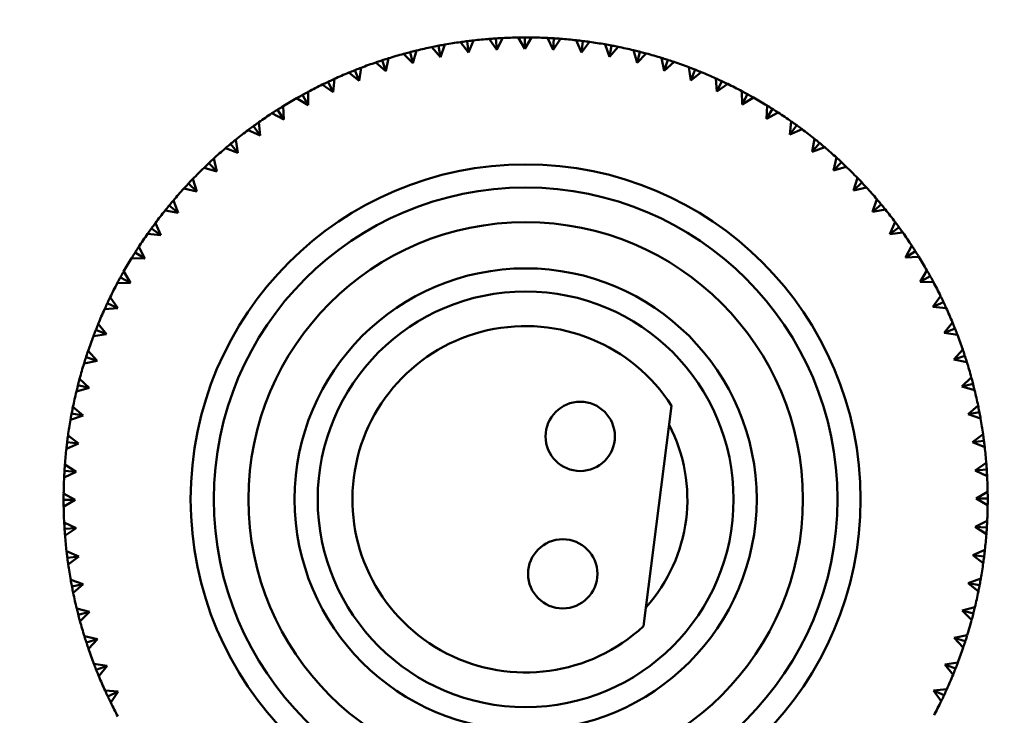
# Model space of a CAD drawing. Header units: millimetres. Extents: x 209 to 1990, y 91 to 2957.
# Tile 2 of 24: x 291 to 334, y 186 to 216. Entities that reach past the tile are written whole.
import ezdxf

# ---------------------------------------------------------------- set-up
doc = ezdxf.new("R2010")
doc.units = ezdxf.units.MM
doc.header["$LTSCALE"] = 10
doc.layers.add('Widoczne (ISO)', color=7, linetype='Continuous', lineweight=50)

msp = doc.modelspace()

# ---------------------------------------------------------------- linework, layer by layer
at = {"layer": 'Widoczne (ISO)'}
for p, q in [((310.768, 214.828), (310.42, 215.286)), ((310.705, 215.324), (310.768, 214.828)), ((310.991, 215.359), (310.768, 214.828)), ((311.988, 214.945), (311.669, 215.424)), ((311.956, 215.444), (311.988, 214.945)), ((312.243, 215.461), (311.988, 214.945)), ((313.212, 214.986), (312.924, 215.483)), ((313.212, 215.486), (313.212, 214.986)), ((313.499, 215.484), (313.212, 214.986)), ((314.437, 214.949), (314.18, 215.464)), ((314.467, 215.448), (314.437, 214.949)), ((314.754, 215.428), (314.437, 214.949)), ((315.656, 214.835), (315.433, 215.365)), ((315.656, 214.835), (315.718, 215.332)), ((316.003, 215.294), (315.656, 214.835)), ((308.239, 214.85), (308.364, 214.366)), ((308.518, 214.92), (308.364, 214.366)), ((309.559, 214.635), (309.183, 215.069)), ((309.464, 215.126), (309.559, 214.635)), ((309.747, 215.178), (309.559, 214.635)), ((316.867, 214.646), (316.677, 215.188)), ((316.96, 215.137), (316.867, 214.646)), ((317.242, 215.081), (316.867, 214.646)), ((318.063, 214.38), (317.907, 214.934)), ((318.186, 214.865), (318.063, 214.38)), ((307.188, 214.022), (306.76, 214.406)), ((307.033, 214.498), (307.188, 214.022)), ((307.307, 214.585), (307.188, 214.022)), ((308.364, 214.366), (307.961, 214.776)), ((318.464, 214.792), (318.063, 214.38)), ((319.24, 214.04), (319.119, 214.602)), ((319.393, 214.516), (319.24, 214.04)), ((319.666, 214.426), (319.24, 214.04)), ((306.036, 213.606), (305.585, 213.962)), ((305.851, 214.07), (306.036, 213.606)), ((306.119, 214.174), (306.036, 213.606)), ((320.393, 213.627), (320.308, 214.196)), ((320.576, 214.092), (320.393, 213.627)), ((320.843, 213.985), (320.393, 213.627)), ((304.699, 213.569), (304.912, 213.117)), ((304.96, 213.69), (304.912, 213.117)), ((321.518, 213.142), (321.469, 213.715)), ((321.73, 213.595), (321.518, 213.142)), ((303.833, 213.134), (303.822, 212.56)), ((304.912, 213.117), (304.44, 213.445)), ((321.989, 213.471), (321.518, 213.142)), ((322.61, 212.588), (322.597, 213.162)), ((303.822, 212.56), (303.329, 212.857)), ((303.58, 212.997), (303.822, 212.56)), ((322.85, 213.026), (322.61, 212.588)), ((323.101, 212.886), (322.61, 212.588)), ((302.5, 212.356), (302.768, 211.934)), ((302.743, 212.509), (302.768, 211.934)), ((323.665, 211.966), (323.689, 212.54)), ((323.933, 212.388), (323.665, 211.966)), ((302.768, 211.934), (302.258, 212.2)), ((324.175, 212.233), (323.665, 211.966)), ((324.68, 211.279), (324.739, 211.85)), ((301.756, 211.244), (301.23, 211.477)), ((301.462, 211.648), (301.756, 211.244)), ((301.695, 211.816), (301.756, 211.244)), ((324.973, 211.683), (324.68, 211.279)), ((325.205, 211.513), (324.68, 211.279)), ((300.692, 211.059), (300.789, 210.492)), ((325.649, 210.529), (325.744, 211.096)), ((300.789, 210.492), (300.25, 210.692)), ((300.47, 210.877), (300.789, 210.492)), ((325.967, 210.915), (325.649, 210.529)), ((326.187, 210.73), (325.649, 210.529)), ((299.739, 210.24), (299.871, 209.681)), ((326.569, 209.72), (326.699, 210.28)), ((299.871, 209.681), (299.321, 209.846)), ((299.529, 210.045), (299.871, 209.681)), ((326.911, 210.085), (326.569, 209.72)), ((327.119, 209.887), (326.569, 209.72)), ((298.84, 209.363), (299.007, 208.813)), ((327.436, 208.855), (327.602, 209.406)), ((299.007, 208.813), (298.447, 208.944)), ((298.642, 209.155), (299.007, 208.813)), ((327.8, 209.198), (327.436, 208.855)), ((327.996, 208.988), (327.436, 208.855)), ((297.997, 208.432), (298.198, 207.893)), ((328.248, 207.938), (328.447, 208.477)), ((298.198, 207.893), (297.631, 207.988)), ((297.812, 208.211), (298.198, 207.893)), ((328.633, 208.257), (328.248, 207.938)), ((328.815, 208.035), (328.248, 207.938)), ((297.043, 207.217), (297.448, 206.924)), ((297.214, 207.449), (297.448, 206.924)), ((329, 206.971), (329.233, 207.497)), ((329.404, 207.265), (329, 206.971)), ((297.448, 206.924), (296.877, 206.983)), ((329.572, 207.032), (329, 206.971)), ((296.494, 206.419), (296.761, 205.91)), ((329.69, 205.959), (329.956, 206.469)), ((296.761, 205.91), (296.187, 205.933)), ((296.339, 206.177), (296.761, 205.91)), ((330.112, 206.227), (329.69, 205.959)), ((330.265, 205.984), (329.69, 205.959)), ((295.701, 205.095), (296.139, 204.854)), ((295.841, 205.346), (296.139, 204.854)), ((330.315, 204.905), (330.612, 205.398)), ((330.753, 205.147), (330.315, 204.905)), ((296.139, 204.854), (295.565, 204.841)), ((330.89, 204.894), (330.315, 204.905)), ((295.256, 204.234), (295.585, 203.762)), ((330.873, 203.815), (331.2, 204.287)), ((295.585, 203.762), (295.012, 203.713)), ((295.132, 203.974), (295.585, 203.762)), ((331.325, 204.028), (330.873, 203.815)), ((331.446, 203.767), (330.873, 203.815)), ((294.742, 203.087), (295.1, 202.637)), ((331.361, 202.691), (331.718, 203.142)), ((331.826, 202.876), (331.361, 202.691)), ((295.1, 202.637), (294.531, 202.552)), ((294.635, 202.82), (295.1, 202.637)), ((331.93, 202.608), (331.361, 202.691)), ((294.211, 201.638), (294.687, 201.484)), ((294.301, 201.911), (294.687, 201.484)), ((331.778, 201.539), (332.162, 201.967)), ((332.253, 201.694), (331.778, 201.539)), ((294.687, 201.484), (294.125, 201.363)), ((332.34, 201.42), (331.778, 201.539)), ((332.121, 200.363), (332.532, 200.766)), ((293.862, 200.431), (294.347, 200.307)), ((293.935, 200.709), (294.347, 200.307)), ((332.606, 200.488), (332.121, 200.363)), ((332.675, 200.209), (332.121, 200.363)), ((294.347, 200.307), (293.793, 200.151)), ((293.645, 199.486), (294.081, 199.111)), ((319.56, 199.526), (318.347, 189.992)), ((332.39, 199.168), (332.825, 199.544)), ((294.081, 199.111), (293.539, 198.921)), ((293.59, 199.204), (294.081, 199.111)), ((332.881, 199.263), (332.39, 199.168)), ((332.934, 198.98), (332.39, 199.168)), ((293.433, 198.248), (293.891, 197.901)), ((332.584, 197.958), (333.041, 198.307)), ((293.891, 197.901), (293.362, 197.677)), ((293.395, 197.963), (293.891, 197.901)), ((333.08, 198.022), (332.584, 197.958)), ((333.114, 197.736), (332.584, 197.958)), ((293.299, 196.999), (293.778, 196.681)), ((332.701, 196.739), (333.179, 197.058)), ((293.778, 196.681), (293.263, 196.425)), ((293.279, 196.712), (293.778, 196.681)), ((333.2, 196.771), (332.701, 196.739)), ((333.216, 196.484), (332.701, 196.739)), ((293.243, 195.743), (293.741, 195.457)), ((332.741, 195.515), (333.239, 195.803)), ((293.241, 195.456), (293.741, 195.457)), ((293.741, 195.457), (293.244, 195.168)), ((333.241, 195.515), (332.741, 195.515)), ((333.24, 195.228), (332.741, 195.515)), ((293.266, 194.487), (293.782, 194.232)), ((332.705, 194.29), (333.219, 194.547)), ((293.283, 194.2), (293.782, 194.232)), ((293.782, 194.232), (293.303, 193.913)), ((333.204, 194.26), (332.705, 194.29)), ((333.184, 193.973), (332.705, 194.29)), ((293.368, 193.235), (293.899, 193.013)), ((332.591, 193.07), (333.121, 193.294)), ((333.087, 193.009), (332.591, 193.07)), ((333.05, 192.724), (332.591, 193.07)), ((293.403, 192.949), (293.899, 193.013)), ((293.899, 193.013), (293.441, 192.665)), ((293.549, 191.991), (294.092, 191.803)), ((293.601, 191.709), (294.092, 191.803)), ((294.092, 191.803), (293.657, 191.427)), ((332.401, 191.86), (332.944, 192.05)), ((332.893, 191.767), (332.401, 191.86)), ((332.837, 191.485), (332.401, 191.86)), ((293.807, 190.762), (294.361, 190.608)), ((293.877, 190.483), (294.361, 190.608)), ((294.361, 190.608), (293.951, 190.205)), ((332.136, 190.664), (332.689, 190.82)), ((332.62, 190.541), (332.136, 190.664)), ((332.547, 190.263), (332.136, 190.664)), ((294.142, 189.551), (294.705, 189.432)), ((294.229, 189.277), (294.705, 189.432)), ((294.705, 189.432), (294.321, 189.004)), ((331.796, 189.487), (332.358, 189.608)), ((332.272, 189.334), (331.796, 189.487)), ((332.181, 189.061), (331.796, 189.487)), ((331.383, 188.334), (331.951, 188.419)), ((294.552, 188.363), (295.121, 188.28)), ((294.657, 188.095), (295.121, 188.28)), ((295.121, 188.28), (294.765, 187.829)), ((331.848, 188.151), (331.383, 188.334)), ((331.74, 187.884), (331.383, 188.334)), ((295.037, 187.204), (295.61, 187.157)), ((295.157, 186.943), (295.61, 187.157)), ((295.61, 187.157), (295.282, 186.684)), ((330.898, 187.209), (331.471, 187.258)), ((331.351, 186.997), (330.898, 187.209)), ((331.227, 186.738), (330.898, 187.209))]:
    msp.add_line(p, q, dxfattribs=at)
for centre, radius in [((313.241, 195.486), 50), ((313.241, 195.486), 14.5), ((313.241, 195.486), 13.5), ((313.241, 195.486), 12), ((313.241, 195.486), 10), ((313.241, 195.486), 9), ((315.604, 198.209), 1.5), ((314.847, 192.257), 1.5)]:
    msp.add_circle(centre, radius, dxfattribs=at)
for radius, start, end in [(20, 98.109, 100.0618), (20, 94.509, 96.4618), (20, 90.909, 92.8618), (20, 87.309, 89.2618), (20, 83.709, 85.6618), (20, 80.109, 82.0618), (20, 101.709, 103.6618), (20, 76.509, 78.4618), (20, 108.909, 110.8618), (20, 105.309, 107.2618), (20, 72.909, 74.8618), (20, 69.309, 71.2618), (20, 112.509, 114.4618), (20, 65.709, 67.6618), (20, 116.109, 118.0618), (20, 62.109, 64.0618), (20, 119.709, 121.6618), (20, 58.509, 60.4618), (20, 123.309, 125.2618), (20, 54.909, 56.8618), (20, 126.909, 128.8618), (20, 51.309, 53.2618), (20, 130.509, 132.4618), (20, 47.709, 49.6618), (20, 134.109, 136.0618), (20, 44.109, 46.0618), (20, 137.709, 139.6618), (20, 40.509, 42.4618), (20, 141.309, 143.2618), (20, 36.909, 38.8618), (20, 144.909, 146.8618), (20, 33.309, 35.2618), (20, 148.509, 150.4618), (20, 29.709, 31.6618), (20, 152.109, 154.0618), (20, 26.109, 28.0618), (20, 22.509, 24.4618), (20, 155.709, 157.6618), (7.5, 32.5975, 312.9025), (20, 159.309, 161.2618), (20, 18.909, 20.8618), (20, 162.909, 164.8618), (20, 15.309, 17.2618), (20, 166.509, 168.4618), (20, 11.709, 13.6618), (20, 170.109, 172.0618), (7, 318.0951, 27.4049), (20, 8.109, 10.0618), (20, 173.709, 175.6618), (20, 4.509, 6.4618), (20, 0.909, 2.8618), (20, 177.309, 179.2618), (20, 357.309, 359.2618), (20, 180.909, 182.8618), (20, 353.709, 355.6618), (20, 184.509, 186.4618), (20, 188.109, 190.0618), (20, 350.109, 352.0618), (20, 191.709, 193.6618), (20, 346.509, 348.4618), (20, 195.309, 197.2618), (20, 342.909, 344.8618), (20, 198.909, 200.8618), (20, 339.309, 341.2618), (20, 202.509, 204.4618), (20, 335.709, 337.6618), (20, 206.109, 208.0618), (20, 332.109, 334.0618)]:
    msp.add_arc((313.241, 195.486), radius, start, end, dxfattribs=at)
for points, knots in [([(310.42, 215.286), (310.502, 215.297), (310.584, 215.308), (310.679, 215.321), (310.692, 215.322), (310.705, 215.324)], [0.01597845, 0.01597845, 0.01597845, 0.01597845, 0.06606705, 0.06606705, 0.07409033, 0.07409033, 0.07409033, 0.07409033]), ([(310.705, 215.324), (310.718, 215.326), (310.731, 215.328), (310.826, 215.339), (310.908, 215.349), (310.991, 215.359)], [0.05804162, 0.05804162, 0.05804162, 0.05804162, 0.06605559, 0.06605559, 0.11615352, 0.11615352, 0.11615352, 0.11615352]), ([(311.669, 215.424), (311.751, 215.43), (311.834, 215.436), (311.929, 215.443), (311.943, 215.443), (311.956, 215.444)], [0.01597845, 0.01597845, 0.01597845, 0.01597845, 0.06606705, 0.06606705, 0.07409033, 0.07409033, 0.07409033, 0.07409033]), ([(311.956, 215.444), (311.969, 215.445), (311.982, 215.446), (312.078, 215.452), (312.16, 215.457), (312.243, 215.461)], [0.05804162, 0.05804162, 0.05804162, 0.05804162, 0.06605559, 0.06605559, 0.11615352, 0.11615352, 0.11615352, 0.11615352]), ([(312.924, 215.483), (313.007, 215.484), (313.089, 215.485), (313.185, 215.486), (313.198, 215.486), (313.212, 215.486)], [0.01597845, 0.01597845, 0.01597845, 0.01597845, 0.06606705, 0.06606705, 0.07409033, 0.07409033, 0.07409033, 0.07409033]), ([(313.212, 215.486), (313.225, 215.486), (313.238, 215.486), (313.334, 215.486), (313.416, 215.485), (313.499, 215.484)], [0.05804162, 0.05804162, 0.05804162, 0.05804162, 0.06605559, 0.06605559, 0.11615352, 0.11615352, 0.11615352, 0.11615352]), ([(314.18, 215.464), (314.263, 215.46), (314.345, 215.455), (314.441, 215.45), (314.454, 215.449), (314.467, 215.448)], [0.01597845, 0.01597845, 0.01597845, 0.01597845, 0.06606705, 0.06606705, 0.07409033, 0.07409033, 0.07409033, 0.07409033]), ([(307.961, 214.776), (308.04, 214.798), (308.12, 214.819), (308.213, 214.843), (308.226, 214.847), (308.239, 214.85)], [0.01597845, 0.01597845, 0.01597845, 0.01597845, 0.06606705, 0.06606705, 0.07409033, 0.07409033, 0.07409033, 0.07409033]), ([(308.239, 214.85), (308.251, 214.853), (308.264, 214.856), (308.357, 214.88), (308.437, 214.9), (308.518, 214.92)], [0.05804162, 0.05804162, 0.05804162, 0.05804162, 0.06605559, 0.06605559, 0.11615352, 0.11615352, 0.11615352, 0.11615352]), ([(309.183, 215.069), (309.263, 215.086), (309.344, 215.102), (309.438, 215.121), (309.451, 215.123), (309.464, 215.126)], [0.01597845, 0.01597845, 0.01597845, 0.01597845, 0.06606705, 0.06606705, 0.07409033, 0.07409033, 0.07409033, 0.07409033]), ([(309.464, 215.126), (309.477, 215.128), (309.49, 215.131), (309.585, 215.149), (309.666, 215.164), (309.747, 215.178)], [0.05804162, 0.05804162, 0.05804162, 0.05804162, 0.06605559, 0.06605559, 0.11615352, 0.11615352, 0.11615352, 0.11615352]), ([(316.96, 215.137), (316.973, 215.134), (316.986, 215.132), (317.08, 215.114), (317.161, 215.098), (317.242, 215.081)], [0.05804162, 0.05804162, 0.05804162, 0.05804162, 0.06605559, 0.06605559, 0.11615352, 0.11615352, 0.11615352, 0.11615352]), ([(317.907, 214.934), (317.987, 214.915), (318.068, 214.895), (318.161, 214.871), (318.173, 214.868), (318.186, 214.865)], [0.01597845, 0.01597845, 0.01597845, 0.01597845, 0.06606705, 0.06606705, 0.07409033, 0.07409033, 0.07409033, 0.07409033]), ([(318.186, 214.865), (318.199, 214.861), (318.212, 214.858), (318.305, 214.834), (318.385, 214.813), (318.464, 214.792)], [0.05804162, 0.05804162, 0.05804162, 0.05804162, 0.06605559, 0.06605559, 0.11615352, 0.11615352, 0.11615352, 0.11615352]), ([(306.76, 214.406), (306.838, 214.433), (306.916, 214.459), (307.007, 214.489), (307.02, 214.493), (307.033, 214.498)], [0.01597845, 0.01597845, 0.01597845, 0.01597845, 0.06606705, 0.06606705, 0.07409033, 0.07409033, 0.07409033, 0.07409033]), ([(307.033, 214.498), (307.045, 214.502), (307.058, 214.506), (307.149, 214.535), (307.228, 214.56), (307.307, 214.585)], [0.05804162, 0.05804162, 0.05804162, 0.05804162, 0.06605559, 0.06605559, 0.11615352, 0.11615352, 0.11615352, 0.11615352]), ([(319.119, 214.602), (319.198, 214.578), (319.277, 214.553), (319.368, 214.524), (319.381, 214.52), (319.393, 214.516)], [0.01597845, 0.01597845, 0.01597845, 0.01597845, 0.06606705, 0.06606705, 0.07409033, 0.07409033, 0.07409033, 0.07409033]), ([(319.393, 214.516), (319.406, 214.512), (319.418, 214.508), (319.51, 214.478), (319.588, 214.452), (319.666, 214.426)], [0.05804162, 0.05804162, 0.05804162, 0.05804162, 0.06605559, 0.06605559, 0.11615352, 0.11615352, 0.11615352, 0.11615352]), ([(305.585, 213.962), (305.661, 213.994), (305.738, 214.025), (305.827, 214.06), (305.839, 214.065), (305.851, 214.07)], [0.01597845, 0.01597845, 0.01597845, 0.01597845, 0.06606705, 0.06606705, 0.07409033, 0.07409033, 0.07409033, 0.07409033]), ([(305.851, 214.07), (305.863, 214.075), (305.876, 214.08), (305.965, 214.115), (306.042, 214.145), (306.119, 214.174)], [0.05804162, 0.05804162, 0.05804162, 0.05804162, 0.06605559, 0.06605559, 0.11615352, 0.11615352, 0.11615352, 0.11615352]), ([(320.308, 214.196), (320.385, 214.166), (320.462, 214.137), (320.551, 214.102), (320.564, 214.097), (320.576, 214.092)], [0.01597845, 0.01597845, 0.01597845, 0.01597845, 0.06606705, 0.06606705, 0.07409033, 0.07409033, 0.07409033, 0.07409033]), ([(320.576, 214.092), (320.588, 214.087), (320.601, 214.082), (320.69, 214.047), (320.766, 214.016), (320.843, 213.985)], [0.05804162, 0.05804162, 0.05804162, 0.05804162, 0.06605559, 0.06605559, 0.11615352, 0.11615352, 0.11615352, 0.11615352]), ([(304.44, 213.445), (304.514, 213.481), (304.588, 213.517), (304.675, 213.558), (304.687, 213.564), (304.699, 213.569)], [0.01597845, 0.01597845, 0.01597845, 0.01597845, 0.06606705, 0.06606705, 0.07409033, 0.07409033, 0.07409033, 0.07409033]), ([(304.699, 213.569), (304.711, 213.575), (304.723, 213.581), (304.809, 213.622), (304.884, 213.656), (304.96, 213.69)], [0.05804162, 0.05804162, 0.05804162, 0.05804162, 0.06605559, 0.06605559, 0.11615352, 0.11615352, 0.11615352, 0.11615352]), ([(321.469, 213.715), (321.544, 213.681), (321.619, 213.647), (321.706, 213.606), (321.718, 213.6), (321.73, 213.595)], [0.01597845, 0.01597845, 0.01597845, 0.01597845, 0.06606705, 0.06606705, 0.07409033, 0.07409033, 0.07409033, 0.07409033]), ([(321.73, 213.595), (321.742, 213.589), (321.754, 213.584), (321.841, 213.543), (321.915, 213.507), (321.989, 213.471)], [0.05804162, 0.05804162, 0.05804162, 0.05804162, 0.06605559, 0.06605559, 0.11615352, 0.11615352, 0.11615352, 0.11615352]), ([(303.58, 212.997), (303.592, 213.004), (303.603, 213.01), (303.687, 213.056), (303.76, 213.096), (303.833, 213.134)], [0.05804162, 0.05804162, 0.05804162, 0.05804162, 0.06605559, 0.06605559, 0.11615352, 0.11615352, 0.11615352, 0.11615352]), ([(322.597, 213.162), (322.67, 213.124), (322.743, 213.085), (322.827, 213.039), (322.839, 213.032), (322.85, 213.026)], [0.01597845, 0.01597845, 0.01597845, 0.01597845, 0.06606705, 0.06606705, 0.07409033, 0.07409033, 0.07409033, 0.07409033]), ([(303.329, 212.857), (303.401, 212.898), (303.473, 212.938), (303.557, 212.985), (303.569, 212.991), (303.58, 212.997)], [0.01597845, 0.01597845, 0.01597845, 0.01597845, 0.06606705, 0.06606705, 0.07409033, 0.07409033, 0.07409033, 0.07409033]), ([(322.85, 213.026), (322.862, 213.02), (322.873, 213.013), (322.957, 212.967), (323.03, 212.927), (323.101, 212.886)], [0.05804162, 0.05804162, 0.05804162, 0.05804162, 0.06605559, 0.06605559, 0.11615352, 0.11615352, 0.11615352, 0.11615352]), ([(302.258, 212.2), (302.327, 212.245), (302.397, 212.29), (302.477, 212.342), (302.488, 212.349), (302.5, 212.356)], [0.01597845, 0.01597845, 0.01597845, 0.01597845, 0.06606705, 0.06606705, 0.07409033, 0.07409033, 0.07409033, 0.07409033]), ([(302.5, 212.356), (302.511, 212.363), (302.522, 212.37), (302.603, 212.422), (302.673, 212.466), (302.743, 212.509)], [0.05804162, 0.05804162, 0.05804162, 0.05804162, 0.06605559, 0.06605559, 0.11615352, 0.11615352, 0.11615352, 0.11615352]), ([(323.689, 212.54), (323.759, 212.497), (323.829, 212.453), (323.91, 212.402), (323.921, 212.395), (323.933, 212.388)], [0.01597845, 0.01597845, 0.01597845, 0.01597845, 0.06606705, 0.06606705, 0.07409033, 0.07409033, 0.07409033, 0.07409033]), ([(323.933, 212.388), (323.944, 212.381), (323.955, 212.374), (324.036, 212.323), (324.105, 212.278), (324.175, 212.233)], [0.05804162, 0.05804162, 0.05804162, 0.05804162, 0.06605559, 0.06605559, 0.11615352, 0.11615352, 0.11615352, 0.11615352]), ([(324.739, 211.85), (324.806, 211.803), (324.874, 211.755), (324.951, 211.699), (324.962, 211.691), (324.973, 211.683)], [0.01597845, 0.01597845, 0.01597845, 0.01597845, 0.06606705, 0.06606705, 0.07409033, 0.07409033, 0.07409033, 0.07409033]), ([(301.23, 211.477), (301.296, 211.527), (301.363, 211.576), (301.44, 211.633), (301.451, 211.641), (301.462, 211.648)], [0.01597845, 0.01597845, 0.01597845, 0.01597845, 0.06606705, 0.06606705, 0.07409033, 0.07409033, 0.07409033, 0.07409033]), ([(301.462, 211.648), (301.472, 211.656), (301.483, 211.664), (301.56, 211.72), (301.628, 211.768), (301.695, 211.816)], [0.05804162, 0.05804162, 0.05804162, 0.05804162, 0.06605559, 0.06605559, 0.11615352, 0.11615352, 0.11615352, 0.11615352]), ([(324.973, 211.683), (324.984, 211.676), (324.994, 211.668), (325.072, 211.612), (325.138, 211.563), (325.205, 211.513)], [0.05804162, 0.05804162, 0.05804162, 0.05804162, 0.06605559, 0.06605559, 0.11615352, 0.11615352, 0.11615352, 0.11615352]), ([(300.47, 210.877), (300.48, 210.885), (300.49, 210.894), (300.564, 210.955), (300.628, 211.007), (300.692, 211.059)], [0.05804162, 0.05804162, 0.05804162, 0.05804162, 0.06605559, 0.06605559, 0.11615352, 0.11615352, 0.11615352, 0.11615352]), ([(325.744, 211.096), (325.808, 211.045), (325.872, 210.993), (325.946, 210.932), (325.957, 210.923), (325.967, 210.915)], [0.01597845, 0.01597845, 0.01597845, 0.01597845, 0.06606705, 0.06606705, 0.07409033, 0.07409033, 0.07409033, 0.07409033]), ([(300.25, 210.692), (300.313, 210.745), (300.376, 210.799), (300.45, 210.86), (300.46, 210.868), (300.47, 210.877)], [0.01597845, 0.01597845, 0.01597845, 0.01597845, 0.06606705, 0.06606705, 0.07409033, 0.07409033, 0.07409033, 0.07409033]), ([(325.967, 210.915), (325.977, 210.906), (325.987, 210.898), (326.061, 210.837), (326.124, 210.784), (326.187, 210.73)], [0.05804162, 0.05804162, 0.05804162, 0.05804162, 0.06605559, 0.06605559, 0.11615352, 0.11615352, 0.11615352, 0.11615352]), ([(299.529, 210.045), (299.538, 210.054), (299.548, 210.063), (299.618, 210.128), (299.678, 210.184), (299.739, 210.24)], [0.05804162, 0.05804162, 0.05804162, 0.05804162, 0.06605559, 0.06605559, 0.11615352, 0.11615352, 0.11615352, 0.11615352]), ([(326.699, 210.28), (326.76, 210.225), (326.821, 210.169), (326.891, 210.103), (326.901, 210.094), (326.911, 210.085)], [0.01597845, 0.01597845, 0.01597845, 0.01597845, 0.06606705, 0.06606705, 0.07409033, 0.07409033, 0.07409033, 0.07409033]), ([(299.321, 209.846), (299.38, 209.903), (299.44, 209.961), (299.509, 210.026), (299.519, 210.036), (299.529, 210.045)], [0.01597845, 0.01597845, 0.01597845, 0.01597845, 0.06606705, 0.06606705, 0.07409033, 0.07409033, 0.07409033, 0.07409033]), ([(326.911, 210.085), (326.92, 210.076), (326.93, 210.067), (327, 210.002), (327.06, 209.945), (327.119, 209.887)], [0.05804162, 0.05804162, 0.05804162, 0.05804162, 0.06605559, 0.06605559, 0.11615352, 0.11615352, 0.11615352, 0.11615352]), ([(298.642, 209.155), (298.651, 209.164), (298.66, 209.174), (298.725, 209.244), (298.782, 209.304), (298.84, 209.363)], [0.05804162, 0.05804162, 0.05804162, 0.05804162, 0.06605559, 0.06605559, 0.11615352, 0.11615352, 0.11615352, 0.11615352]), ([(327.602, 209.406), (327.659, 209.347), (327.716, 209.287), (327.782, 209.218), (327.791, 209.208), (327.8, 209.198)], [0.01597845, 0.01597845, 0.01597845, 0.01597845, 0.06606705, 0.06606705, 0.07409033, 0.07409033, 0.07409033, 0.07409033]), ([(298.447, 208.944), (298.502, 209.005), (298.558, 209.065), (298.623, 209.136), (298.633, 209.145), (298.642, 209.155)], [0.01597845, 0.01597845, 0.01597845, 0.01597845, 0.06606705, 0.06606705, 0.07409033, 0.07409033, 0.07409033, 0.07409033]), ([(327.8, 209.198), (327.809, 209.189), (327.818, 209.179), (327.884, 209.109), (327.94, 209.049), (327.996, 208.988)], [0.05804162, 0.05804162, 0.05804162, 0.05804162, 0.06605559, 0.06605559, 0.11615352, 0.11615352, 0.11615352, 0.11615352]), ([(297.812, 208.211), (297.82, 208.221), (297.829, 208.232), (297.89, 208.305), (297.943, 208.369), (297.997, 208.432)], [0.05804162, 0.05804162, 0.05804162, 0.05804162, 0.06605559, 0.06605559, 0.11615352, 0.11615352, 0.11615352, 0.11615352]), ([(328.447, 208.477), (328.501, 208.414), (328.554, 208.351), (328.616, 208.277), (328.624, 208.267), (328.633, 208.257)], [0.01597845, 0.01597845, 0.01597845, 0.01597845, 0.06606705, 0.06606705, 0.07409033, 0.07409033, 0.07409033, 0.07409033]), ([(297.631, 207.988), (297.682, 208.052), (297.734, 208.117), (297.795, 208.191), (297.804, 208.201), (297.812, 208.211)], [0.01597845, 0.01597845, 0.01597845, 0.01597845, 0.06606705, 0.06606705, 0.07409033, 0.07409033, 0.07409033, 0.07409033]), ([(328.633, 208.257), (328.641, 208.247), (328.649, 208.237), (328.711, 208.163), (328.763, 208.099), (328.815, 208.035)], [0.05804162, 0.05804162, 0.05804162, 0.05804162, 0.06605559, 0.06605559, 0.11615352, 0.11615352, 0.11615352, 0.11615352]), ([(296.877, 206.983), (296.924, 207.051), (296.972, 207.118), (297.028, 207.196), (297.036, 207.206), (297.043, 207.217)], [0.01597845, 0.01597845, 0.01597845, 0.01597845, 0.06606705, 0.06606705, 0.07409033, 0.07409033, 0.07409033, 0.07409033]), ([(297.043, 207.217), (297.051, 207.228), (297.059, 207.239), (297.115, 207.316), (297.164, 207.383), (297.214, 207.449)], [0.05804162, 0.05804162, 0.05804162, 0.05804162, 0.06605559, 0.06605559, 0.11615352, 0.11615352, 0.11615352, 0.11615352]), ([(329.233, 207.497), (329.283, 207.431), (329.332, 207.364), (329.389, 207.287), (329.396, 207.276), (329.404, 207.265)], [0.01597845, 0.01597845, 0.01597845, 0.01597845, 0.06606705, 0.06606705, 0.07409033, 0.07409033, 0.07409033, 0.07409033]), ([(329.404, 207.265), (329.412, 207.255), (329.42, 207.244), (329.476, 207.166), (329.524, 207.099), (329.572, 207.032)], [0.05804162, 0.05804162, 0.05804162, 0.05804162, 0.06605559, 0.06605559, 0.11615352, 0.11615352, 0.11615352, 0.11615352]), ([(296.339, 206.177), (296.346, 206.188), (296.353, 206.199), (296.404, 206.28), (296.449, 206.35), (296.494, 206.419)], [0.05804162, 0.05804162, 0.05804162, 0.05804162, 0.06605559, 0.06605559, 0.11615352, 0.11615352, 0.11615352, 0.11615352]), ([(329.956, 206.469), (330.001, 206.4), (330.046, 206.33), (330.098, 206.25), (330.105, 206.238), (330.112, 206.227)], [0.01597845, 0.01597845, 0.01597845, 0.01597845, 0.06606705, 0.06606705, 0.07409033, 0.07409033, 0.07409033, 0.07409033]), ([(296.187, 205.933), (296.23, 206.003), (296.274, 206.073), (296.325, 206.155), (296.332, 206.166), (296.339, 206.177)], [0.01597845, 0.01597845, 0.01597845, 0.01597845, 0.06606705, 0.06606705, 0.07409033, 0.07409033, 0.07409033, 0.07409033]), ([(330.112, 206.227), (330.119, 206.216), (330.126, 206.205), (330.177, 206.124), (330.221, 206.054), (330.265, 205.984)], [0.05804162, 0.05804162, 0.05804162, 0.05804162, 0.06605559, 0.06605559, 0.11615352, 0.11615352, 0.11615352, 0.11615352]), ([(295.565, 204.841), (295.603, 204.914), (295.642, 204.987), (295.688, 205.071), (295.694, 205.083), (295.701, 205.095)], [0.01597845, 0.01597845, 0.01597845, 0.01597845, 0.06606705, 0.06606705, 0.07409033, 0.07409033, 0.07409033, 0.07409033]), ([(295.701, 205.095), (295.707, 205.106), (295.714, 205.118), (295.76, 205.202), (295.8, 205.274), (295.841, 205.346)], [0.05804162, 0.05804162, 0.05804162, 0.05804162, 0.06605559, 0.06605559, 0.11615352, 0.11615352, 0.11615352, 0.11615352]), ([(330.612, 205.398), (330.653, 205.326), (330.694, 205.254), (330.74, 205.17), (330.747, 205.158), (330.753, 205.147)], [0.01597845, 0.01597845, 0.01597845, 0.01597845, 0.06606705, 0.06606705, 0.07409033, 0.07409033, 0.07409033, 0.07409033]), ([(330.753, 205.147), (330.759, 205.135), (330.766, 205.124), (330.812, 205.04), (330.851, 204.967), (330.89, 204.894)], [0.05804162, 0.05804162, 0.05804162, 0.05804162, 0.06605559, 0.06605559, 0.11615352, 0.11615352, 0.11615352, 0.11615352]), ([(295.132, 203.974), (295.138, 203.986), (295.143, 203.998), (295.184, 204.085), (295.22, 204.159), (295.256, 204.234)], [0.05804162, 0.05804162, 0.05804162, 0.05804162, 0.06605559, 0.06605559, 0.11615352, 0.11615352, 0.11615352, 0.11615352]), ([(331.2, 204.287), (331.237, 204.213), (331.273, 204.139), (331.314, 204.052), (331.319, 204.04), (331.325, 204.028)], [0.01597845, 0.01597845, 0.01597845, 0.01597845, 0.06606705, 0.06606705, 0.07409033, 0.07409033, 0.07409033, 0.07409033]), ([(295.012, 203.713), (295.046, 203.788), (295.08, 203.863), (295.121, 203.95), (295.126, 203.962), (295.132, 203.974)], [0.01597845, 0.01597845, 0.01597845, 0.01597845, 0.06606705, 0.06606705, 0.07409033, 0.07409033, 0.07409033, 0.07409033]), ([(331.325, 204.028), (331.331, 204.016), (331.336, 204.004), (331.377, 203.917), (331.412, 203.843), (331.446, 203.767)], [0.05804162, 0.05804162, 0.05804162, 0.05804162, 0.06605559, 0.06605559, 0.11615352, 0.11615352, 0.11615352, 0.11615352]), ([(294.635, 202.82), (294.64, 202.833), (294.645, 202.845), (294.68, 202.934), (294.711, 203.011), (294.742, 203.087)], [0.05804162, 0.05804162, 0.05804162, 0.05804162, 0.06605559, 0.06605559, 0.11615352, 0.11615352, 0.11615352, 0.11615352]), ([(331.718, 203.142), (331.749, 203.066), (331.78, 202.989), (331.816, 202.9), (331.821, 202.888), (331.826, 202.876)], [0.01597845, 0.01597845, 0.01597845, 0.01597845, 0.06606705, 0.06606705, 0.07409033, 0.07409033, 0.07409033, 0.07409033]), ([(331.826, 202.876), (331.831, 202.864), (331.836, 202.851), (331.871, 202.762), (331.901, 202.685), (331.93, 202.608)], [0.05804162, 0.05804162, 0.05804162, 0.05804162, 0.06605559, 0.06605559, 0.11615352, 0.11615352, 0.11615352, 0.11615352]), ([(294.531, 202.552), (294.56, 202.629), (294.59, 202.707), (294.625, 202.796), (294.63, 202.808), (294.635, 202.82)], [0.01597845, 0.01597845, 0.01597845, 0.01597845, 0.06606705, 0.06606705, 0.07409033, 0.07409033, 0.07409033, 0.07409033]), ([(294.125, 201.363), (294.149, 201.442), (294.174, 201.521), (294.203, 201.612), (294.207, 201.625), (294.211, 201.638)], [0.01597845, 0.01597845, 0.01597845, 0.01597845, 0.06606705, 0.06606705, 0.07409033, 0.07409033, 0.07409033, 0.07409033]), ([(294.211, 201.638), (294.215, 201.65), (294.219, 201.663), (294.249, 201.754), (294.275, 201.832), (294.301, 201.911)], [0.05804162, 0.05804162, 0.05804162, 0.05804162, 0.06605559, 0.06605559, 0.11615352, 0.11615352, 0.11615352, 0.11615352]), ([(332.162, 201.967), (332.189, 201.889), (332.215, 201.811), (332.245, 201.719), (332.249, 201.707), (332.253, 201.694)], [0.01597845, 0.01597845, 0.01597845, 0.01597845, 0.06606705, 0.06606705, 0.07409033, 0.07409033, 0.07409033, 0.07409033]), ([(332.253, 201.694), (332.257, 201.682), (332.261, 201.669), (332.291, 201.578), (332.316, 201.499), (332.34, 201.42)], [0.05804162, 0.05804162, 0.05804162, 0.05804162, 0.06605559, 0.06605559, 0.11615352, 0.11615352, 0.11615352, 0.11615352]), ([(332.532, 200.766), (332.553, 200.686), (332.575, 200.607), (332.599, 200.514), (332.602, 200.501), (332.606, 200.488)], [0.01597845, 0.01597845, 0.01597845, 0.01597845, 0.06606705, 0.06606705, 0.07409033, 0.07409033, 0.07409033, 0.07409033]), ([(293.793, 200.151), (293.812, 200.232), (293.832, 200.312), (293.856, 200.405), (293.859, 200.418), (293.862, 200.431)], [0.01597845, 0.01597845, 0.01597845, 0.01597845, 0.06606705, 0.06606705, 0.07409033, 0.07409033, 0.07409033, 0.07409033]), ([(293.862, 200.431), (293.866, 200.443), (293.869, 200.456), (293.893, 200.549), (293.914, 200.629), (293.935, 200.709)], [0.05804162, 0.05804162, 0.05804162, 0.05804162, 0.06605559, 0.06605559, 0.11615352, 0.11615352, 0.11615352, 0.11615352]), ([(332.606, 200.488), (332.609, 200.475), (332.612, 200.463), (332.636, 200.37), (332.656, 200.29), (332.675, 200.209)], [0.05804162, 0.05804162, 0.05804162, 0.05804162, 0.06605559, 0.06605559, 0.11615352, 0.11615352, 0.11615352, 0.11615352]), ([(293.59, 199.204), (293.592, 199.217), (293.595, 199.23), (293.613, 199.324), (293.629, 199.405), (293.645, 199.486)], [0.05804162, 0.05804162, 0.05804162, 0.05804162, 0.06605559, 0.06605559, 0.11615352, 0.11615352, 0.11615352, 0.11615352]), ([(332.825, 199.544), (332.842, 199.464), (332.858, 199.383), (332.876, 199.289), (332.879, 199.276), (332.881, 199.263)], [0.01597845, 0.01597845, 0.01597845, 0.01597845, 0.06606705, 0.06606705, 0.07409033, 0.07409033, 0.07409033, 0.07409033]), ([(293.539, 198.921), (293.553, 199.002), (293.567, 199.084), (293.585, 199.178), (293.588, 199.191), (293.59, 199.204)], [0.01597845, 0.01597845, 0.01597845, 0.01597845, 0.06606705, 0.06606705, 0.07409033, 0.07409033, 0.07409033, 0.07409033]), ([(332.881, 199.263), (332.884, 199.25), (332.886, 199.237), (332.904, 199.142), (332.919, 199.061), (332.934, 198.98)], [0.05804162, 0.05804162, 0.05804162, 0.05804162, 0.06605559, 0.06605559, 0.11615352, 0.11615352, 0.11615352, 0.11615352]), ([(293.395, 197.963), (293.397, 197.976), (293.399, 197.989), (293.411, 198.084), (293.422, 198.166), (293.433, 198.248)], [0.05804162, 0.05804162, 0.05804162, 0.05804162, 0.06605559, 0.06605559, 0.11615352, 0.11615352, 0.11615352, 0.11615352]), ([(333.041, 198.307), (333.053, 198.225), (333.064, 198.143), (333.076, 198.048), (333.078, 198.035), (333.08, 198.022)], [0.01597845, 0.01597845, 0.01597845, 0.01597845, 0.06606705, 0.06606705, 0.07409033, 0.07409033, 0.07409033, 0.07409033]), ([(293.362, 197.677), (293.371, 197.759), (293.38, 197.841), (293.392, 197.936), (293.394, 197.95), (293.395, 197.963)], [0.01597845, 0.01597845, 0.01597845, 0.01597845, 0.06606705, 0.06606705, 0.07409033, 0.07409033, 0.07409033, 0.07409033]), ([(333.08, 198.022), (333.082, 198.009), (333.083, 197.996), (333.095, 197.901), (333.105, 197.818), (333.114, 197.736)], [0.05804162, 0.05804162, 0.05804162, 0.05804162, 0.06605559, 0.06605559, 0.11615352, 0.11615352, 0.11615352, 0.11615352]), ([(293.279, 196.712), (293.28, 196.725), (293.281, 196.738), (293.287, 196.834), (293.292, 196.916), (293.299, 196.999)], [0.05804162, 0.05804162, 0.05804162, 0.05804162, 0.06605559, 0.06605559, 0.11615352, 0.11615352, 0.11615352, 0.11615352]), ([(333.179, 197.058), (333.186, 196.976), (333.192, 196.893), (333.198, 196.798), (333.199, 196.784), (333.2, 196.771)], [0.01597845, 0.01597845, 0.01597845, 0.01597845, 0.06606705, 0.06606705, 0.07409033, 0.07409033, 0.07409033, 0.07409033]), ([(293.263, 196.425), (293.267, 196.507), (293.272, 196.59), (293.277, 196.685), (293.278, 196.698), (293.279, 196.712)], [0.01597845, 0.01597845, 0.01597845, 0.01597845, 0.06606705, 0.06606705, 0.07409033, 0.07409033, 0.07409033, 0.07409033]), ([(333.2, 196.771), (333.201, 196.758), (333.202, 196.745), (333.208, 196.649), (333.212, 196.567), (333.216, 196.484)], [0.05804162, 0.05804162, 0.05804162, 0.05804162, 0.06605559, 0.06605559, 0.11615352, 0.11615352, 0.11615352, 0.11615352]), ([(293.241, 195.456), (293.241, 195.469), (293.241, 195.482), (293.241, 195.578), (293.242, 195.661), (293.243, 195.743)], [0.05804162, 0.05804162, 0.05804162, 0.05804162, 0.06605559, 0.06605559, 0.11615352, 0.11615352, 0.11615352, 0.11615352]), ([(333.239, 195.803), (333.24, 195.72), (333.241, 195.638), (333.241, 195.542), (333.241, 195.529), (333.241, 195.515)], [0.01597845, 0.01597845, 0.01597845, 0.01597845, 0.06606705, 0.06606705, 0.07409033, 0.07409033, 0.07409033, 0.07409033]), ([(293.244, 195.168), (293.243, 195.251), (293.242, 195.333), (293.241, 195.429), (293.241, 195.443), (293.241, 195.456)], [0.01597845, 0.01597845, 0.01597845, 0.01597845, 0.06606705, 0.06606705, 0.07409033, 0.07409033, 0.07409033, 0.07409033]), ([(333.241, 195.515), (333.241, 195.502), (333.241, 195.489), (333.241, 195.393), (333.241, 195.311), (333.24, 195.228)], [0.05804162, 0.05804162, 0.05804162, 0.05804162, 0.06605559, 0.06605559, 0.11615352, 0.11615352, 0.11615352, 0.11615352]), ([(293.283, 194.2), (293.282, 194.213), (293.281, 194.226), (293.275, 194.322), (293.27, 194.405), (293.266, 194.487)], [0.05804162, 0.05804162, 0.05804162, 0.05804162, 0.06605559, 0.06605559, 0.11615352, 0.11615352, 0.11615352, 0.11615352]), ([(333.219, 194.547), (333.215, 194.464), (333.211, 194.382), (333.205, 194.286), (333.205, 194.273), (333.204, 194.26)], [0.01597845, 0.01597845, 0.01597845, 0.01597845, 0.06606705, 0.06606705, 0.07409033, 0.07409033, 0.07409033, 0.07409033]), ([(293.303, 193.913), (293.297, 193.996), (293.291, 194.078), (293.284, 194.174), (293.284, 194.187), (293.283, 194.2)], [0.01597845, 0.01597845, 0.01597845, 0.01597845, 0.06606705, 0.06606705, 0.07409033, 0.07409033, 0.07409033, 0.07409033]), ([(333.204, 194.26), (333.203, 194.246), (333.202, 194.233), (333.196, 194.137), (333.19, 194.055), (333.184, 193.973)], [0.05804162, 0.05804162, 0.05804162, 0.05804162, 0.06605559, 0.06605559, 0.11615352, 0.11615352, 0.11615352, 0.11615352]), ([(293.403, 192.949), (293.401, 192.963), (293.399, 192.976), (293.387, 193.071), (293.378, 193.153), (293.368, 193.235)], [0.05804162, 0.05804162, 0.05804162, 0.05804162, 0.06605559, 0.06605559, 0.11615352, 0.11615352, 0.11615352, 0.11615352]), ([(333.121, 193.294), (333.112, 193.212), (333.102, 193.13), (333.091, 193.035), (333.089, 193.022), (333.087, 193.009)], [0.01597845, 0.01597845, 0.01597845, 0.01597845, 0.06606705, 0.06606705, 0.07409033, 0.07409033, 0.07409033, 0.07409033]), ([(293.441, 192.665), (293.43, 192.746), (293.418, 192.828), (293.406, 192.923), (293.404, 192.936), (293.403, 192.949)], [0.01597845, 0.01597845, 0.01597845, 0.01597845, 0.06606705, 0.06606705, 0.07409033, 0.07409033, 0.07409033, 0.07409033]), ([(333.087, 193.009), (333.086, 192.995), (333.084, 192.982), (333.072, 192.887), (333.061, 192.805), (333.05, 192.724)], [0.05804162, 0.05804162, 0.05804162, 0.05804162, 0.06605559, 0.06605559, 0.11615352, 0.11615352, 0.11615352, 0.11615352]), ([(293.601, 191.709), (293.599, 191.722), (293.596, 191.735), (293.578, 191.829), (293.563, 191.91), (293.549, 191.991)], [0.05804162, 0.05804162, 0.05804162, 0.05804162, 0.06605559, 0.06605559, 0.11615352, 0.11615352, 0.11615352, 0.11615352]), ([(332.944, 192.05), (332.93, 191.969), (332.915, 191.888), (332.898, 191.793), (332.895, 191.78), (332.893, 191.767)], [0.01597845, 0.01597845, 0.01597845, 0.01597845, 0.06606705, 0.06606705, 0.07409033, 0.07409033, 0.07409033, 0.07409033]), ([(293.657, 191.427), (293.641, 191.508), (293.624, 191.589), (293.606, 191.683), (293.604, 191.696), (293.601, 191.709)], [0.01597845, 0.01597845, 0.01597845, 0.01597845, 0.06606705, 0.06606705, 0.07409033, 0.07409033, 0.07409033, 0.07409033]), ([(332.893, 191.767), (332.89, 191.754), (332.888, 191.741), (332.87, 191.647), (332.854, 191.566), (332.837, 191.485)], [0.05804162, 0.05804162, 0.05804162, 0.05804162, 0.06605559, 0.06605559, 0.11615352, 0.11615352, 0.11615352, 0.11615352]), ([(293.877, 190.483), (293.874, 190.496), (293.87, 190.509), (293.847, 190.601), (293.827, 190.682), (293.807, 190.762)], [0.05804162, 0.05804162, 0.05804162, 0.05804162, 0.06605559, 0.06605559, 0.11615352, 0.11615352, 0.11615352, 0.11615352]), ([(332.62, 190.541), (332.617, 190.528), (332.614, 190.515), (332.59, 190.422), (332.569, 190.342), (332.547, 190.263)], [0.05804162, 0.05804162, 0.05804162, 0.05804162, 0.06605559, 0.06605559, 0.11615352, 0.11615352, 0.11615352, 0.11615352]), ([(332.689, 190.82), (332.67, 190.739), (332.65, 190.659), (332.627, 190.566), (332.624, 190.554), (332.62, 190.541)], [0.01597845, 0.01597845, 0.01597845, 0.01597845, 0.06606705, 0.06606705, 0.07409033, 0.07409033, 0.07409033, 0.07409033]), ([(293.951, 190.205), (293.929, 190.285), (293.908, 190.365), (293.884, 190.457), (293.88, 190.47), (293.877, 190.483)], [0.01597845, 0.01597845, 0.01597845, 0.01597845, 0.06606705, 0.06606705, 0.07409033, 0.07409033, 0.07409033, 0.07409033]), ([(294.229, 189.277), (294.225, 189.29), (294.221, 189.302), (294.192, 189.393), (294.167, 189.472), (294.142, 189.551)], [0.05804162, 0.05804162, 0.05804162, 0.05804162, 0.06605559, 0.06605559, 0.11615352, 0.11615352, 0.11615352, 0.11615352]), ([(294.321, 189.004), (294.294, 189.082), (294.268, 189.161), (294.238, 189.252), (294.234, 189.264), (294.229, 189.277)], [0.01597845, 0.01597845, 0.01597845, 0.01597845, 0.06606705, 0.06606705, 0.07409033, 0.07409033, 0.07409033, 0.07409033]), ([(332.272, 189.334), (332.268, 189.321), (332.263, 189.308), (332.234, 189.217), (332.208, 189.139), (332.181, 189.061)], [0.05804162, 0.05804162, 0.05804162, 0.05804162, 0.06605559, 0.06605559, 0.11615352, 0.11615352, 0.11615352, 0.11615352]), ([(332.358, 189.608), (332.334, 189.529), (332.309, 189.45), (332.28, 189.359), (332.276, 189.346), (332.272, 189.334)], [0.01597845, 0.01597845, 0.01597845, 0.01597845, 0.06606705, 0.06606705, 0.07409033, 0.07409033, 0.07409033, 0.07409033]), ([(331.951, 188.419), (331.922, 188.342), (331.892, 188.265), (331.857, 188.175), (331.853, 188.163), (331.848, 188.151)], [0.01597845, 0.01597845, 0.01597845, 0.01597845, 0.06606705, 0.06606705, 0.07409033, 0.07409033, 0.07409033, 0.07409033]), ([(294.657, 188.095), (294.652, 188.108), (294.647, 188.12), (294.612, 188.209), (294.582, 188.286), (294.552, 188.363)], [0.05804162, 0.05804162, 0.05804162, 0.05804162, 0.06605559, 0.06605559, 0.11615352, 0.11615352, 0.11615352, 0.11615352]), ([(294.765, 187.829), (294.733, 187.905), (294.702, 187.982), (294.667, 188.071), (294.662, 188.083), (294.657, 188.095)], [0.01597845, 0.01597845, 0.01597845, 0.01597845, 0.06606705, 0.06606705, 0.07409033, 0.07409033, 0.07409033, 0.07409033]), ([(331.848, 188.151), (331.843, 188.139), (331.838, 188.126), (331.803, 188.037), (331.772, 187.961), (331.74, 187.884)], [0.05804162, 0.05804162, 0.05804162, 0.05804162, 0.06605559, 0.06605559, 0.11615352, 0.11615352, 0.11615352, 0.11615352]), ([(295.157, 186.943), (295.152, 186.955), (295.146, 186.967), (295.105, 187.054), (295.071, 187.129), (295.037, 187.204)], [0.05804162, 0.05804162, 0.05804162, 0.05804162, 0.06605559, 0.06605559, 0.11615352, 0.11615352, 0.11615352, 0.11615352]), ([(331.471, 187.258), (331.437, 187.183), (331.402, 187.108), (331.362, 187.021), (331.356, 187.009), (331.351, 186.997)], [0.01597845, 0.01597845, 0.01597845, 0.01597845, 0.06606705, 0.06606705, 0.07409033, 0.07409033, 0.07409033, 0.07409033]), ([(295.282, 186.684), (295.246, 186.758), (295.21, 186.833), (295.169, 186.919), (295.163, 186.931), (295.157, 186.943)], [0.01597845, 0.01597845, 0.01597845, 0.01597845, 0.06606705, 0.06606705, 0.07409033, 0.07409033, 0.07409033, 0.07409033]), ([(331.351, 186.997), (331.345, 186.985), (331.339, 186.973), (331.298, 186.886), (331.263, 186.812), (331.227, 186.738)], [0.05804162, 0.05804162, 0.05804162, 0.05804162, 0.06605559, 0.06605559, 0.11615352, 0.11615352, 0.11615352, 0.11615352])]:
    msp.add_open_spline(points, degree=3, knots=knots, dxfattribs=at)
for points in [[(314.467, 215.448), (314.563, 215.442), (314.659, 215.436), (314.754, 215.428)], [(315.433, 215.365), (315.528, 215.355), (315.623, 215.344), (315.718, 215.332)], [(315.718, 215.332), (315.814, 215.32), (315.909, 215.307), (316.003, 215.294)], [(316.677, 215.188), (316.771, 215.172), (316.865, 215.155), (316.96, 215.137)]]:
    msp.add_open_spline(points, degree=3, dxfattribs=at)

doc.saveas('drawing.dxf')
